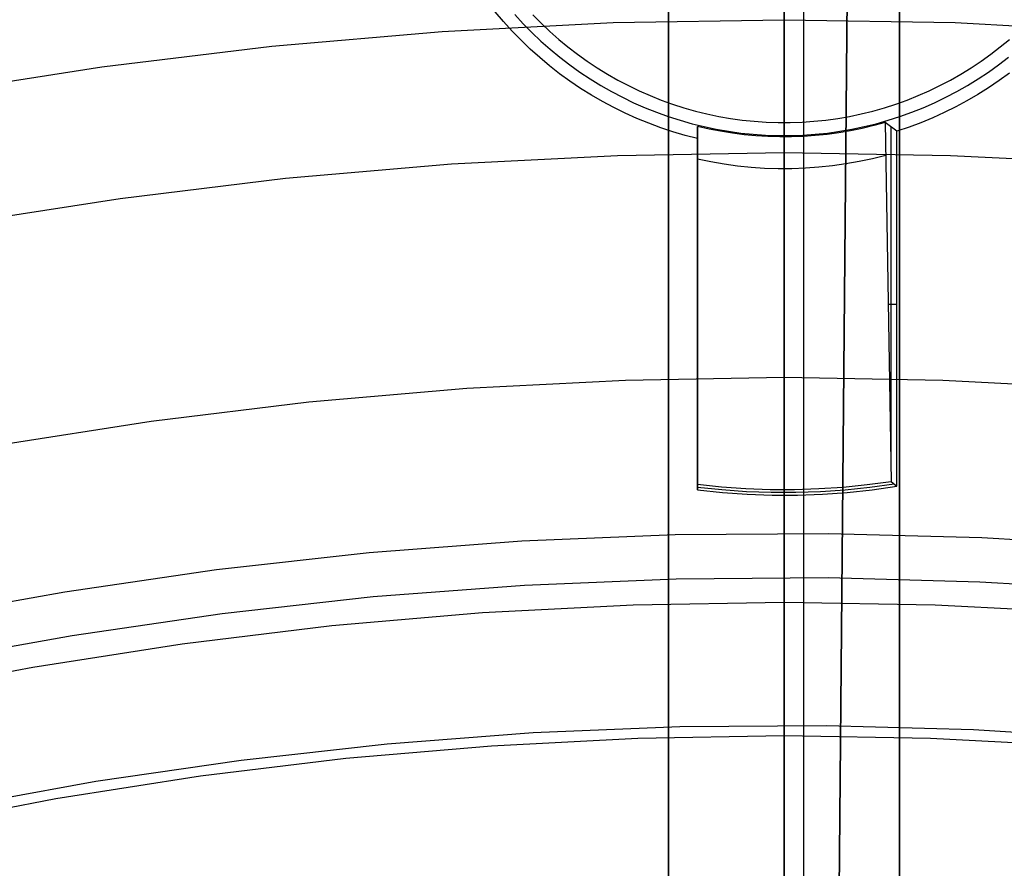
# Model space of a CAD drawing. Header units: millimetres. Extents: x 8929 to 10091, y -2708 to -1691.
# Tile 154 of 196: x 9503.36 to 9511.88, y -2022.57 to -2015.22. Entities that reach past the tile are written whole.
import ezdxf

# ---------------------------------------------------------------- set-up
doc = ezdxf.new("R2010")
doc.units = ezdxf.units.MM
for name, color, linetype in [('1', 7, 'Continuous'), ('COLOR EXT', 7, 'Continuous'), ('luz', 7, 'Continuous'), ('PLASTICO NEGRO', 7, 'Continuous')]:
    doc.layers.add(name, color=color, linetype=linetype)

msp = doc.modelspace()

# ---------------------------------------------------------------- linework, layer by layer
at = {"layer": '1', "color": 7, "true_color": 0xffffff}
for p, q in [((9510.1469, -2133.9261, 71.7042), (9510.1469, -1982.3154, 71.7042)), ((9510.1469, -2038.1211, 44.6532), (9510.1469, -1990.1207, 44.6532))]:
    msp.add_line(p, q, dxfattribs=at)
at = {"layer": '1', "color": 7, "true_color": 0xf4f4f4}
for p, q in [((9510.5408, -2012.9449, 206.5665), (9510.3188, -2037.9439, 206.5665)), ((9510.3188, -2037.9439, 208.3851), (9510.5408, -2012.9449, 208.3851))]:
    msp.add_line(p, q, dxfattribs=at)
at = {"layer": 'COLOR EXT', "color": 30, "true_color": 0xff8d00}
for p, q in [((9508.976, -2023.126, 21.6035), (9508.976, -1985.1276, 21.6035)), ((9508.976, -1985.1276, 25.6035), (9508.976, -2023.126, 25.6035)), ((9508.976, -2023.126, 23.6035), (9508.976, -1985.1276, 23.6035)), ((9509.976, -2023.1117, 25.6035), (9509.976, -1985.1207, 25.6035)), ((9510.976, -1985.1276, 21.6035), (9510.976, -2023.126, 21.6035)), ((9510.976, -2023.126, 25.6035), (9510.976, -1985.1276, 25.6035)), ((9510.976, -2023.126, 23.6035), (9510.976, -1985.1276, 23.6035)), ((9509.976, -2016.1117, 6.5035), (9509.976, -2014.6617, 6.5035)), ((9507.5479, -2015.2371, 19.5035), (9507.4765, -2015.1526, 19.5035)), ((9507.6455, -2015.1763, 13.0035), (9507.7182, -2015.2555, 13.0035)), ((9507.8005, -2015.1774, 6.5035), (9507.8731, -2015.2512, 6.5035)), ((9507.6222, -2015.3191, 19.5035), (9507.5479, -2015.2371, 19.5035)), ((9507.7182, -2015.2555, 13.0035), (9507.7935, -2015.3322, 13.0035)), ((9507.8731, -2015.2512, 6.5035), (9507.9482, -2015.3226, 6.5035)), ((9507.6993, -2015.3985, 19.5035), (9507.6222, -2015.3191, 19.5035)), ((9507.7935, -2015.3322, 13.0035), (9507.8715, -2015.4062, 13.0035)), ((9507.9482, -2015.3226, 6.5035), (9508.0257, -2015.3912, 6.5035)), ((9507.779, -2015.4752, 19.5035), (9507.6993, -2015.3985, 19.5035)), ((9507.8715, -2015.4062, 13.0035), (9507.9519, -2015.4774, 13.0035)), ((9508.0257, -2015.3912, 6.5035), (9508.1055, -2015.4572, 6.5035)), ((9511.8465, -2015.4572, 6.5035), (9511.9263, -2015.3912, 6.5035)), ((9507.8613, -2015.5491, 19.5035), (9507.779, -2015.4752, 19.5035)), ((9507.9519, -2015.4774, 13.0035), (9508.0348, -2015.5459, 13.0035)), ((9508.1055, -2015.4572, 6.5035), (9508.1876, -2015.5204, 6.5035)), ((9508.1876, -2015.5204, 6.5035), (9508.2718, -2015.5806, 6.5035)), ((9511.6802, -2015.5806, 6.5035), (9511.7644, -2015.5204, 6.5035)), ((9511.7644, -2015.5204, 6.5035), (9511.8465, -2015.4572, 6.5035)), ((9507.9461, -2015.6202, 19.5035), (9507.8613, -2015.5491, 19.5035)), ((9508.0348, -2015.5459, 13.0035), (9508.12, -2015.6114, 13.0035)), ((9508.12, -2015.6114, 13.0035), (9508.2074, -2015.674, 13.0035)), ((9508.2718, -2015.5806, 6.5035), (9508.358, -2015.638, 6.5035)), ((9511.594, -2015.638, 6.5035), (9511.6802, -2015.5806, 6.5035)), ((9511.7447, -2015.674, 13.0035), (9511.832, -2015.6114, 13.0035)), ((9511.832, -2015.6114, 13.0035), (9511.9172, -2015.5459, 13.0035)), ((9508.0333, -2015.6883, 19.5035), (9507.9461, -2015.6202, 19.5035)), ((9508.1228, -2015.7534, 19.5035), (9508.0333, -2015.6883, 19.5035)), ((9508.2074, -2015.674, 13.0035), (9508.2969, -2015.7335, 13.0035)), ((9508.358, -2015.638, 6.5035), (9508.4462, -2015.6923, 6.5035)), ((9508.4462, -2015.6923, 6.5035), (9508.5362, -2015.7436, 6.5035)), ((9511.4158, -2015.7436, 6.5035), (9511.5058, -2015.6923, 6.5035)), ((9511.5058, -2015.6923, 6.5035), (9511.594, -2015.638, 6.5035)), ((9511.6552, -2015.7335, 13.0035), (9511.7447, -2015.674, 13.0035)), ((9511.926, -2015.6828, 19.5035), (9511.8371, -2015.7478, 19.5035)), ((9508.2145, -2015.8154, 19.5035), (9508.1228, -2015.7534, 19.5035)), ((9508.2969, -2015.7335, 13.0035), (9508.3884, -2015.7899, 13.0035)), ((9508.5362, -2015.7436, 6.5035), (9508.6279, -2015.7917, 6.5035)), ((9511.3241, -2015.7917, 6.5035), (9511.4158, -2015.7436, 6.5035)), ((9511.5637, -2015.7899, 13.0035), (9511.6552, -2015.7335, 13.0035)), ((9511.8371, -2015.7478, 19.5035), (9511.7461, -2015.8098, 19.5035)), ((9508.3082, -2015.8742, 19.5035), (9508.2145, -2015.8154, 19.5035)), ((9508.3884, -2015.7899, 13.0035), (9508.4817, -2015.8431, 13.0035)), ((9508.4817, -2015.8431, 13.0035), (9508.5769, -2015.8931, 13.0035)), ((9508.6279, -2015.7917, 6.5035), (9508.7212, -2015.8367, 6.5035)), ((9508.7212, -2015.8367, 6.5035), (9508.816, -2015.8784, 6.5035)), ((9511.136, -2015.8784, 6.5035), (9511.2308, -2015.8367, 6.5035)), ((9511.2308, -2015.8367, 6.5035), (9511.3241, -2015.7917, 6.5035)), ((9511.3751, -2015.8931, 13.0035), (9511.4703, -2015.8431, 13.0035)), ((9511.4703, -2015.8431, 13.0035), (9511.5637, -2015.7899, 13.0035)), ((9511.7461, -2015.8098, 19.5035), (9511.653, -2015.8686, 19.5035)), ((9508.4039, -2015.9297, 19.5035), (9508.3082, -2015.8742, 19.5035)), ((9508.5014, -2015.982, 19.5035), (9508.4039, -2015.9297, 19.5035)), ((9508.5769, -2015.8931, 13.0035), (9508.6737, -2015.9397, 13.0035)), ((9508.6737, -2015.9397, 13.0035), (9508.7721, -2015.983, 13.0035)), ((9508.816, -2015.8784, 6.5035), (9508.9122, -2015.9167, 6.5035)), ((9508.9122, -2015.9167, 6.5035), (9509.0096, -2015.9518, 6.5035)), ((9509.0096, -2015.9518, 6.5035), (9509.1082, -2015.9835, 6.5035)), ((9510.8438, -2015.9835, 6.5035), (9510.9424, -2015.9518, 6.5035)), ((9510.9424, -2015.9518, 6.5035), (9511.0398, -2015.9167, 6.5035)), ((9511.0398, -2015.9167, 6.5035), (9511.136, -2015.8784, 6.5035)), ((9511.1799, -2015.983, 13.0035), (9511.2783, -2015.9397, 13.0035)), ((9511.2783, -2015.9397, 13.0035), (9511.3751, -2015.8931, 13.0035)), ((9511.5579, -2015.9243, 19.5035), (9511.461, -2015.9766, 19.5035)), ((9511.653, -2015.8686, 19.5035), (9511.5579, -2015.9243, 19.5035)), ((9508.6007, -2016.0308, 19.5035), (9508.5014, -2015.982, 19.5035)), ((9508.7015, -2016.0763, 19.5035), (9508.6007, -2016.0308, 19.5035)), ((9508.7721, -2015.983, 13.0035), (9508.872, -2016.0228, 13.0035)), ((9508.872, -2016.0228, 13.0035), (9508.9731, -2016.0592, 13.0035)), ((9509.1082, -2015.9835, 6.5035), (9509.2079, -2016.0117, 6.5035)), ((9509.2079, -2016.0117, 6.5035), (9509.3084, -2016.0365, 6.5035)), ((9509.3084, -2016.0365, 6.5035), (9509.4098, -2016.0578, 6.5035)), ((9510.5422, -2016.0578, 6.5035), (9510.6436, -2016.0365, 6.5035)), ((9510.6436, -2016.0365, 6.5035), (9510.7441, -2016.0117, 6.5035)), ((9510.7441, -2016.0117, 6.5035), (9510.8438, -2015.9835, 6.5035)), ((9510.9789, -2016.0592, 13.0035), (9511.0801, -2016.0228, 13.0035)), ((9511.0801, -2016.0228, 13.0035), (9511.1799, -2015.983, 13.0035)), ((9511.3624, -2016.0256, 19.5035), (9511.2622, -2016.0712, 19.5035)), ((9511.461, -2015.9766, 19.5035), (9511.3624, -2016.0256, 19.5035)), ((9508.8039, -2016.1182, 19.5035), (9508.7015, -2016.0763, 19.5035)), ((9508.9077, -2016.1566, 19.5035), (9508.8039, -2016.1182, 19.5035)), ((9508.9731, -2016.0592, 13.0035), (9509.0754, -2016.0921, 13.0035)), ((9509.0754, -2016.0921, 13.0035), (9509.1788, -2016.1214, 13.0035)), ((9509.1788, -2016.1214, 13.0035), (9509.2832, -2016.1471, 13.0035)), ((9509.4098, -2016.0578, 6.5035), (9509.5118, -2016.0756, 6.5035)), ((9509.5118, -2016.0756, 6.5035), (9509.6144, -2016.0898, 6.5035)), ((9509.6144, -2016.0898, 6.5035), (9509.7174, -2016.1005, 6.5035)), ((9509.7174, -2016.1005, 6.5035), (9509.8207, -2016.1077, 6.5035)), ((9509.8207, -2016.1077, 6.5035), (9509.9242, -2016.1112, 6.5035)), ((9509.9242, -2016.1112, 6.5035), (9510.0278, -2016.1112, 6.5035)), ((9509.976, -2016.1117, 6.5035), (9509.976, -2016.2361, 13.6279)), ((9510.0278, -2016.1112, 6.5035), (9510.1313, -2016.1077, 6.5035)), ((9510.1313, -2016.1077, 6.5035), (9510.2346, -2016.1005, 6.5035)), ((9510.2346, -2016.1005, 6.5035), (9510.3376, -2016.0898, 6.5035)), ((9510.3376, -2016.0898, 6.5035), (9510.4402, -2016.0756, 6.5035)), ((9510.4402, -2016.0756, 6.5035), (9510.5422, -2016.0578, 6.5035)), ((9510.6688, -2016.1471, 13.0035), (9510.7732, -2016.1214, 13.0035)), ((9510.8504, -2016.1112, 13.6279), (9510.7513, -2016.1383, 13.6279)), ((9510.7732, -2016.1214, 13.0035), (9510.8766, -2016.0921, 13.0035)), ((9510.8504, -2016.1112, 13.6279), (9510.9037, -2019.2193, 16.6812)), ((9510.9529, -2016.1872, 19.5035), (9510.8504, -2016.1112, 13.6279)), ((9510.8766, -2016.0921, 13.0035), (9510.9789, -2016.0592, 13.0035)), ((9511.1604, -2016.1134, 19.5035), (9511.0573, -2016.1521, 19.5035)), ((9511.2622, -2016.0712, 19.5035), (9511.1604, -2016.1134, 19.5035)), ((9509.0127, -2016.1915, 19.5035), (9508.9077, -2016.1566, 19.5035)), ((9509.1189, -2016.2227, 19.5035), (9509.0127, -2016.1915, 19.5035)), ((9509.3261, -2016.1677, 13.6279), (9509.226, -2016.1447, 13.6279)), ((9509.226, -2016.1447, 13.6279), (9509.226, -2016.2502, 19.5035)), ((9509.226, -2019.2436, 16.6812), (9509.226, -2016.1447, 13.6279)), ((9509.226, -2019.1273, 16.5657), (9509.226, -2016.1975, 16.5657)), ((9509.2832, -2016.1471, 13.0035), (9509.3884, -2016.1692, 13.0035)), ((9509.4269, -2016.1874, 13.6279), (9509.3261, -2016.1677, 13.6279)), ((9509.3884, -2016.1692, 13.0035), (9509.4943, -2016.1877, 13.0035)), ((9509.5283, -2016.2038, 13.6279), (9509.4269, -2016.1874, 13.6279)), ((9509.4943, -2016.1877, 13.0035), (9509.6007, -2016.2025, 13.0035)), ((9509.6302, -2016.2169, 13.6279), (9509.5283, -2016.2038, 13.6279)), ((9509.6007, -2016.2025, 13.0035), (9509.7076, -2016.2136, 13.0035)), ((9510.2444, -2016.2136, 13.0035), (9510.3513, -2016.2025, 13.0035)), ((9510.4495, -2016.2, 13.6279), (9510.3477, -2016.2139, 13.6279)), ((9510.3513, -2016.2025, 13.0035), (9510.4577, -2016.1877, 13.0035)), ((9510.5507, -2016.1827, 13.6279), (9510.4495, -2016.2, 13.6279)), ((9510.4577, -2016.1877, 13.0035), (9510.5636, -2016.1692, 13.0035)), ((9510.6514, -2016.1622, 13.6279), (9510.5507, -2016.1827, 13.6279)), ((9510.5636, -2016.1692, 13.0035), (9510.6688, -2016.1471, 13.0035)), ((9510.7513, -2016.1383, 13.6279), (9510.6514, -2016.1622, 13.6279)), ((9510.9016, -2019.1028, 16.5657), (9510.9016, -2016.1494, 16.5657)), ((9511.0573, -2016.1521, 19.5035), (9510.9529, -2016.1872, 19.5035)), ((9510.9529, -2019.2615, 19.5035), (9510.9529, -2016.1872, 19.5035)), ((9509.226, -2016.2502, 19.5035), (9509.1189, -2016.2227, 19.5035)), ((9509.226, -2016.2502, 19.5035), (9509.226, -2019.2933, 19.5035)), ((9509.7325, -2016.2265, 13.6279), (9509.6302, -2016.2169, 13.6279)), ((9509.7076, -2016.2136, 13.0035), (9509.8148, -2016.221, 13.0035)), ((9509.835, -2016.2329, 13.6279), (9509.7325, -2016.2265, 13.6279)), ((9509.8148, -2016.221, 13.0035), (9509.9223, -2016.2247, 13.0035)), ((9509.9377, -2016.2358, 13.6279), (9509.835, -2016.2329, 13.6279)), ((9509.9223, -2016.2247, 13.0035), (9510.0297, -2016.2247, 13.0035)), ((9510.0404, -2016.2354, 13.6279), (9509.9377, -2016.2358, 13.6279)), ((9509.976, -2016.2361, 13.6279), (9509.976, -2019.2893, 16.6812)), ((9510.0297, -2016.2247, 13.0035), (9510.1372, -2016.221, 13.0035)), ((9510.143, -2016.2316, 13.6279), (9510.0404, -2016.2354, 13.6279)), ((9510.1372, -2016.221, 13.0035), (9510.2444, -2016.2136, 13.0035)), ((9510.2455, -2016.2244, 13.6279), (9510.143, -2016.2316, 13.6279)), ((9510.3477, -2016.2139, 13.6279), (9510.2455, -2016.2244, 13.6279)), ((9509.226, -2016.4257, 13.9013), (9509.3411, -2016.4496, 13.9013)), ((9509.3411, -2016.4496, 13.9013), (9509.4569, -2016.4696, 13.9013)), ((9510.5104, -2016.4672, 13.9013), (9510.6261, -2016.4467, 13.9013)), ((9510.6261, -2016.4467, 13.9013), (9510.7411, -2016.4222, 13.9013)), ((9510.7411, -2016.4222, 13.9013), (9510.8551, -2016.3938, 13.9013)), ((9509.4569, -2016.4696, 13.9013), (9509.5733, -2016.4855, 13.9013)), ((9509.5733, -2016.4855, 13.9013), (9509.6903, -2016.4974, 13.9013)), ((9509.6903, -2016.4974, 13.9013), (9509.8075, -2016.5053, 13.9013)), ((9509.8075, -2016.5053, 13.9013), (9509.925, -2016.5091, 13.9013)), ((9509.925, -2016.5091, 13.9013), (9510.0425, -2016.5088, 13.9013)), ((9510.0425, -2016.5088, 13.9013), (9510.16, -2016.5045, 13.9013)), ((9510.16, -2016.5045, 13.9013), (9510.2772, -2016.4961, 13.9013)), ((9510.2772, -2016.4961, 13.9013), (9510.394, -2016.4836, 13.9013)), ((9510.394, -2016.4836, 13.9013), (9510.5104, -2016.4672, 13.9013)), ((9509.226, -2017.719, 19.5035), (9509.226, -2017.719, 15.1705)), ((9510.9529, -2017.6864, 19.5035), (9510.8772, -2017.6864, 15.1649)), ((9509.226, -2019.2933, 19.5035), (9509.226, -2019.2436, 16.6812)), ((9509.226, -2019.2436, 16.6812), (9509.4352, -2019.2656, 16.6812)), ((9509.226, -2019.2685, 18.0923), (9509.4383, -2019.2906, 18.0923)), ((9509.4352, -2019.2656, 16.6812), (9509.6451, -2019.2805, 16.6812)), ((9510.2759, -2019.2821, 16.6812), (9510.4858, -2019.2683, 16.6812)), ((9510.4858, -2019.2683, 16.6812), (9510.6952, -2019.2473, 16.6812)), ((9510.5045, -2019.2914, 18.0923), (9510.7168, -2019.2696, 18.0923)), ((9510.6952, -2019.2473, 16.6812), (9510.9037, -2019.2193, 16.6812)), ((9510.7168, -2019.2696, 18.0923), (9510.9283, -2019.2404, 18.0923)), ((9510.7385, -2019.2918, 19.5035), (9510.9529, -2019.2615, 19.5035)), ((9510.9037, -2019.2193, 16.6812), (9510.9529, -2019.2615, 19.5035)), ((9509.226, -2019.2933, 19.5035), (9509.4414, -2019.3156, 19.5035)), ((9509.4383, -2019.2906, 18.0923), (9509.6513, -2019.3055, 18.0923)), ((9509.4414, -2019.3156, 19.5035), (9509.6575, -2019.3305, 19.5035)), ((9509.6451, -2019.2805, 16.6812), (9509.8553, -2019.2882, 16.6812)), ((9509.6513, -2019.3055, 18.0923), (9509.8646, -2019.313, 18.0923)), ((9509.6575, -2019.3305, 19.5035), (9509.874, -2019.3378, 19.5035)), ((9509.8553, -2019.2882, 16.6812), (9510.0657, -2019.2887, 16.6812)), ((9509.8646, -2019.313, 18.0923), (9510.0781, -2019.3131, 18.0923)), ((9509.874, -2019.3378, 19.5035), (9510.0906, -2019.3376, 19.5035)), ((9509.976, -2019.2893, 16.6812), (9509.976, -2019.3386, 19.5035)), ((9509.976, -2025.1182, 19.5035), (9509.976, -2019.3386, 19.5035)), ((9510.0657, -2019.2887, 16.6812), (9510.2759, -2019.2821, 16.6812)), ((9510.0781, -2019.3131, 18.0923), (9510.2915, -2019.306, 18.0923)), ((9510.0906, -2019.3376, 19.5035), (9510.307, -2019.3298, 19.5035)), ((9510.2915, -2019.306, 18.0923), (9510.5045, -2019.2914, 18.0923)), ((9510.307, -2019.3298, 19.5035), (9510.5231, -2019.3145, 19.5035)), ((9510.5231, -2019.3145, 19.5035), (9510.7385, -2019.2918, 19.5035))]:
    msp.add_line(p, q, dxfattribs=at)
at = {"layer": 'luz', "color": 7, "true_color": 0xffffff}
for p, q in [((9509.976, -2012.7251, -18.4128), (9509.976, -2019.1091, -16.9546)), ((9507.0163, -2015.323, -23.5314), (9508.4953, -2015.2463, -23.5314)), ((9508.4953, -2015.2463, -23.5314), (9509.976, -2015.2207, -23.5314)), ((9509.976, -2015.2207, -23.5314), (9509.976, -2015.2908, -23.5701)), ((9509.976, -2015.2207, -23.5314), (9511.4567, -2015.2463, -23.5314)), ((9511.4567, -2015.2463, -23.5314), (9512.9357, -2015.323, -23.5314)), ((9505.5408, -2015.4506, -23.5314), (9507.0163, -2015.323, -23.5314)), ((9509.976, -2015.2908, -23.5701), (9509.976, -2015.3621, -23.6063)), ((9509.976, -2015.3621, -23.6063), (9509.976, -2015.4347, -23.64)), ((9509.976, -2015.4347, -23.64), (9509.976, -2015.5084, -23.6712)), ((9504.0707, -2015.6291, -23.5314), (9505.5408, -2015.4506, -23.5314)), ((9509.976, -2015.5084, -23.6712), (9509.976, -2015.5831, -23.6998)), ((9509.976, -2015.5831, -23.6998), (9509.976, -2015.6587, -23.7258)), ((9502.6075, -2015.8583, -23.5314), (9504.0707, -2015.6291, -23.5314)), ((9509.976, -2015.6587, -23.7258), (9509.976, -2015.7352, -23.7492)), ((9509.976, -2015.7352, -23.7492), (9509.976, -2015.8125, -23.7699)), ((9509.976, -2015.8125, -23.7699), (9509.976, -2015.8905, -23.788)), ((9509.976, -2015.8905, -23.788), (9509.976, -2015.969, -23.8033)), ((9509.976, -2015.969, -23.8033), (9509.976, -2016.048, -23.8159)), ((9509.976, -2016.048, -23.8159), (9509.976, -2016.1274, -23.8258)), ((9509.976, -2016.1274, -23.8258), (9509.976, -2016.2071, -23.833)), ((9509.976, -2016.2071, -23.833), (9509.976, -2016.2869, -23.8373)), ((9509.976, -2016.2869, -23.8373), (9509.976, -2016.3669, -23.839)), ((9509.976, -2016.3736, -23.839), (9508.5351, -2016.3985, -23.839)), ((9509.976, -2016.3669, -23.839), (9509.976, -2016.4469, -23.8378)), ((9511.417, -2016.3985, -23.839), (9509.976, -2016.3736, -23.839)), ((9508.5351, -2016.3985, -23.839), (9507.0958, -2016.4731, -23.839)), ((9509.976, -2016.4469, -23.8378), (9509.976, -2016.5268, -23.8339)), ((9512.8562, -2016.4731, -23.839), (9511.417, -2016.3985, -23.839)), ((9507.0958, -2016.4731, -23.839), (9505.66, -2016.5973, -23.839)), ((9509.976, -2016.5268, -23.8339), (9509.976, -2016.6065, -23.8272)), ((9505.66, -2016.5973, -23.839), (9504.2294, -2016.7711, -23.839)), ((9509.976, -2016.6065, -23.8272), (9509.976, -2016.686, -23.8178)), ((9509.976, -2016.686, -23.8178), (9509.976, -2016.7651, -23.8056)), ((9504.2294, -2016.7711, -23.839), (9502.8056, -2016.994, -23.839)), ((9509.976, -2016.7651, -23.8056), (9509.976, -2016.8437, -23.7907)), ((9509.976, -2016.8437, -23.7907), (9509.976, -2016.9217, -23.7731)), ((9509.976, -2016.9217, -23.7731), (9509.976, -2016.9991, -23.7529)), ((9509.976, -2016.9991, -23.7529), (9509.976, -2017.0757, -23.7299)), ((9509.976, -2017.0757, -23.7299), (9509.976, -2017.1516, -23.7043)), ((9509.976, -2017.1516, -23.7043), (9509.976, -2017.2264, -23.6762)), ((9509.976, -2017.2264, -23.6762), (9509.976, -2017.3003, -23.6454)), ((9509.976, -2017.3003, -23.6454), (9509.976, -2017.373, -23.6121)), ((9509.976, -2017.373, -23.6121), (9509.976, -2017.4446, -23.5763)), ((9509.976, -2017.4446, -23.5763), (9509.976, -2017.5149, -23.5381)), ((9509.976, -2017.5149, -23.5381), (9509.976, -2017.5838, -23.4974)), ((9509.976, -2017.5838, -23.4974), (9509.976, -2017.6512, -23.4545)), ((9509.976, -2017.6512, -23.4545), (9509.976, -2017.7172, -23.4091)), ((9509.976, -2017.7172, -23.4091), (9509.976, -2017.7815, -23.3616)), ((9509.976, -2017.7815, -23.3616), (9509.976, -2017.8442, -23.3118)), ((9509.976, -2017.8442, -23.3118), (9509.976, -2017.9051, -23.26)), ((9509.976, -2017.9051, -23.26), (9509.976, -2017.9641, -23.206)), ((9509.976, -2017.9641, -23.206), (9509.976, -2018.0213, -23.15)), ((9509.976, -2018.0213, -23.15), (9509.976, -2018.0765, -23.0921)), ((9509.976, -2018.0765, -23.0921), (9509.976, -2018.1297, -23.0323)), ((9509.976, -2018.1297, -23.0323), (9509.976, -2018.1807, -22.9707)), ((9509.976, -2018.1807, -22.9707), (9509.976, -2018.2296, -22.9074)), ((9509.976, -2018.2296, -22.9074), (9509.976, -2018.2763, -22.8425)), ((9509.976, -2018.3207, -22.7759), (9508.6023, -2018.3445, -22.7759)), ((9509.976, -2018.2763, -22.8425), (9509.976, -2018.3207, -22.7759)), ((9509.976, -2018.3207, -22.7759), (9509.976, -2018.3652, -22.7094)), ((9511.3497, -2018.3445, -22.7759), (9509.976, -2018.3207, -22.7759)), ((9507.2302, -2018.4156, -22.7759), (9505.8613, -2018.534, -22.7759)), ((9508.6023, -2018.3445, -22.7759), (9507.2302, -2018.4156, -22.7759)), ((9509.976, -2018.3652, -22.7094), (9509.976, -2018.4119, -22.6444)), ((9509.976, -2018.4119, -22.6444), (9509.976, -2018.4608, -22.5811)), ((9512.7219, -2018.4156, -22.7759), (9511.3497, -2018.3445, -22.7759)), ((9509.976, -2018.4608, -22.5811), (9509.976, -2018.5118, -22.5195)), ((9505.8613, -2018.534, -22.7759), (9504.4974, -2018.6996, -22.7759)), ((9509.976, -2018.5118, -22.5195), (9509.976, -2018.565, -22.4597)), ((9509.976, -2018.565, -22.4597), (9509.976, -2018.6202, -22.4018)), ((9509.976, -2018.6202, -22.4018), (9509.976, -2018.6774, -22.3459)), ((9509.976, -2018.6774, -22.3459), (9509.976, -2018.7364, -22.2919)), ((9504.4974, -2018.6996, -22.7759), (9503.14, -2018.9122, -22.7759)), ((9509.976, -2018.7364, -22.2919), (9509.976, -2018.7973, -22.24)), ((9509.976, -2018.7973, -22.24), (9509.976, -2018.86, -22.1903)), ((9509.976, -2018.86, -22.1903), (9509.976, -2018.9243, -22.1427)), ((9509.976, -2018.9243, -22.1427), (9509.976, -2018.9903, -22.0974)), ((9509.976, -2018.9903, -22.0974), (9509.976, -2019.0577, -22.0544)), ((9509.976, -2019.0577, -22.0544), (9509.976, -2019.1266, -22.0138)), ((9509.976, -2019.1091, -16.9546), (9509.976, -2025.5397, -15.7177)), ((9509.976, -2019.1266, -22.0138), (9509.976, -2019.1969, -21.9755)), ((9509.976, -2019.1969, -21.9755), (9509.976, -2019.2685, -21.9398)), ((9509.976, -2019.2685, -21.9398), (9509.976, -2019.3412, -21.9065)), ((9509.976, -2019.3412, -21.9065), (9509.976, -2019.4151, -21.8757)), ((9509.976, -2019.4151, -21.8757), (9509.976, -2019.4899, -21.8475)), ((9509.976, -2019.4899, -21.8475), (9509.976, -2019.5657, -21.8219)), ((9509.976, -2019.5657, -21.8219), (9509.976, -2019.6424, -21.799)), ((9509.976, -2019.6424, -21.799), (9509.976, -2019.7198, -21.7787)), ((9509.976, -2019.7198, -21.7787), (9509.976, -2019.7978, -21.7611)), ((9509.976, -2019.7978, -21.7611), (9509.976, -2019.8764, -21.7462)), ((9509.976, -2019.8764, -21.7462), (9509.976, -2019.9555, -21.7341)), ((9509.976, -2019.9555, -21.7341), (9509.976, -2020.0349, -21.7246)), ((9509.976, -2020.0349, -21.7246), (9509.976, -2020.1147, -21.718)), ((9509.976, -2020.1147, -21.718), (9509.976, -2020.1946, -21.7141)), ((9509.976, -2020.1946, -21.7141), (9509.976, -2020.2746, -21.7129)), ((9508.6695, -2020.2904, -21.7129), (9507.3645, -2020.358, -21.7129)), ((9509.976, -2020.2679, -21.7129), (9508.6695, -2020.2904, -21.7129)), ((9511.2825, -2020.2904, -21.7129), (9509.976, -2020.2679, -21.7129)), ((9509.976, -2020.2746, -21.7129), (9509.976, -2020.3546, -21.7145)), ((9512.5875, -2020.358, -21.7129), (9511.2825, -2020.2904, -21.7129)), ((9507.3645, -2020.358, -21.7129), (9506.0626, -2020.4707, -21.7129)), ((9509.976, -2020.3546, -21.7145), (9509.976, -2020.4344, -21.7189)), ((9509.976, -2020.4344, -21.7189), (9509.976, -2020.5141, -21.726)), ((9506.0626, -2020.4707, -21.7129), (9504.7654, -2020.6282, -21.7129)), ((9509.976, -2020.5141, -21.726), (9509.976, -2020.5935, -21.7359)), ((9504.7654, -2020.6282, -21.7129), (9503.4744, -2020.8304, -21.7129)), ((9509.976, -2020.5935, -21.7359), (9509.976, -2020.6725, -21.7485)), ((9509.976, -2020.6725, -21.7485), (9509.976, -2020.751, -21.7639)), ((9509.976, -2020.751, -21.7639), (9509.976, -2020.829, -21.7819)), ((9503.4744, -2020.8304, -21.7129), (9502.1912, -2021.077, -21.7129)), ((9509.976, -2020.829, -21.7819), (9509.976, -2020.9062, -21.8027)), ((9509.976, -2020.9062, -21.8027), (9509.976, -2020.9828, -21.8261)), ((9509.976, -2020.9828, -21.8261), (9509.976, -2021.0584, -21.8521)), ((9509.976, -2021.0584, -21.8521), (9509.976, -2021.1331, -21.8807)), ((9509.976, -2021.1331, -21.8807), (9509.976, -2021.2068, -21.9119)), ((9509.976, -2021.2068, -21.9119), (9509.976, -2021.2794, -21.9456)), ((9509.976, -2021.2794, -21.9456), (9509.976, -2021.3507, -21.9818)), ((9509.976, -2021.3507, -21.9818), (9509.976, -2021.4207, -22.0204)), ((9507.444, -2021.5082, -22.0204), (9508.7093, -2021.4426, -22.0204)), ((9508.7093, -2021.4426, -22.0204), (9509.976, -2021.4207, -22.0204)), ((9509.976, -2021.4207, -22.0204), (9509.976, -2021.4908, -22.0591)), ((9509.976, -2021.4207, -22.0204), (9511.2427, -2021.4426, -22.0204)), ((9509.976, -2021.4908, -22.0591), (9509.976, -2021.5621, -22.0953)), ((9511.2427, -2021.4426, -22.0204), (9512.508, -2021.5082, -22.0204)), ((9506.1818, -2021.6174, -22.0204), (9507.444, -2021.5082, -22.0204)), ((9509.976, -2021.5621, -22.0953), (9509.976, -2021.6347, -22.129)), ((9504.9241, -2021.7701, -22.0204), (9506.1818, -2021.6174, -22.0204)), ((9509.976, -2021.6347, -22.129), (9509.976, -2021.7084, -22.1602)), ((9509.976, -2021.7084, -22.1602), (9509.976, -2021.7831, -22.1888)), ((9503.6724, -2021.9661, -22.0204), (9504.9241, -2021.7701, -22.0204)), ((9509.976, -2021.7831, -22.1888), (9509.976, -2021.8587, -22.2148)), ((9509.976, -2021.8587, -22.2148), (9509.976, -2021.9352, -22.2382)), ((9502.4283, -2022.2053, -22.0204), (9503.6724, -2021.9661, -22.0204)), ((9509.976, -2021.9352, -22.2382), (9509.976, -2022.0125, -22.2589)), ((9509.976, -2022.0125, -22.2589), (9509.976, -2022.0905, -22.277)), ((9509.976, -2022.0905, -22.277), (9509.976, -2022.169, -22.2923)), ((9509.976, -2022.169, -22.2923), (9509.976, -2022.248, -22.3049)), ((9509.976, -2022.248, -22.3049), (9509.976, -2022.3274, -22.3148)), ((9509.976, -2022.3274, -22.3148), (9509.976, -2022.4071, -22.322)), ((9509.976, -2022.4071, -22.322), (9509.976, -2022.4869, -22.3263)), ((9509.976, -2022.4869, -22.3263), (9509.976, -2022.5669, -22.328)), ((9509.976, -2022.5669, -22.328), (9509.976, -2022.6469, -22.3268))]:
    msp.add_line(p, q, dxfattribs=at)
at = {"layer": 'PLASTICO NEGRO', "color": 254, "true_color": 0xcad1ee}
for p, q in [((9509.0336, -2019.6818, 35.4035), (9507.7074, -2019.7372, 35.4035)), ((9510.3609, -2019.6722, 35.4035), (9509.0336, -2019.6818, 35.4035)), ((9511.6878, -2019.7084, 35.4035), (9510.3609, -2019.6722, 35.4035)), ((9507.7074, -2019.7372, 35.4035), (9506.3839, -2019.8384, 35.4035)), ((9513.0126, -2019.7903, 35.4035), (9511.6878, -2019.7084, 35.4035)), ((9506.3839, -2019.8384, 35.4035), (9505.0647, -2019.9852, 35.4035)), ((9505.0647, -2019.9852, 35.4035), (9503.7513, -2020.1775, 35.4035)), ((9506.4194, -2020.2169, 33.9035), (9507.7298, -2020.1168, 33.9035)), ((9507.7298, -2020.1168, 33.9035), (9509.0429, -2020.0619, 33.9035)), ((9509.0429, -2020.0619, 33.9035), (9510.3571, -2020.0524, 33.9035)), ((9510.3571, -2020.0524, 33.9035), (9511.6709, -2020.0882, 33.9035)), ((9511.6709, -2020.0882, 33.9035), (9512.9826, -2020.1694, 33.9035)), ((9503.7513, -2020.1775, 35.4035), (9502.4454, -2020.4149, 35.4035)), ((9505.1132, -2020.3623, 33.9035), (9506.4194, -2020.2169, 33.9035)), ((9503.8129, -2020.5526, 33.9035), (9505.1132, -2020.3623, 33.9035)), ((9502.5198, -2020.7877, 33.9035), (9503.8129, -2020.5526, 33.9035)), ((9506.5391, -2021.4921, 34.772), (9507.8054, -2021.3953, 34.772)), ((9507.8054, -2021.3953, 34.772), (9509.0743, -2021.3422, 34.772)), ((9509.0743, -2021.3422, 34.772), (9510.3443, -2021.333, 34.772)), ((9510.3443, -2021.333, 34.772), (9511.6138, -2021.3676, 34.772)), ((9511.6138, -2021.3676, 34.772), (9512.8814, -2021.4461, 34.772)), ((9505.2768, -2021.6325, 34.772), (9506.5391, -2021.4921, 34.772)), ((9504.0202, -2021.8165, 34.772), (9505.2768, -2021.6325, 34.772)), ((9502.7707, -2022.0437, 34.772), (9504.0202, -2021.8165, 34.772))]:
    msp.add_line(p, q, dxfattribs=at)

doc.saveas('drawing.dxf')
